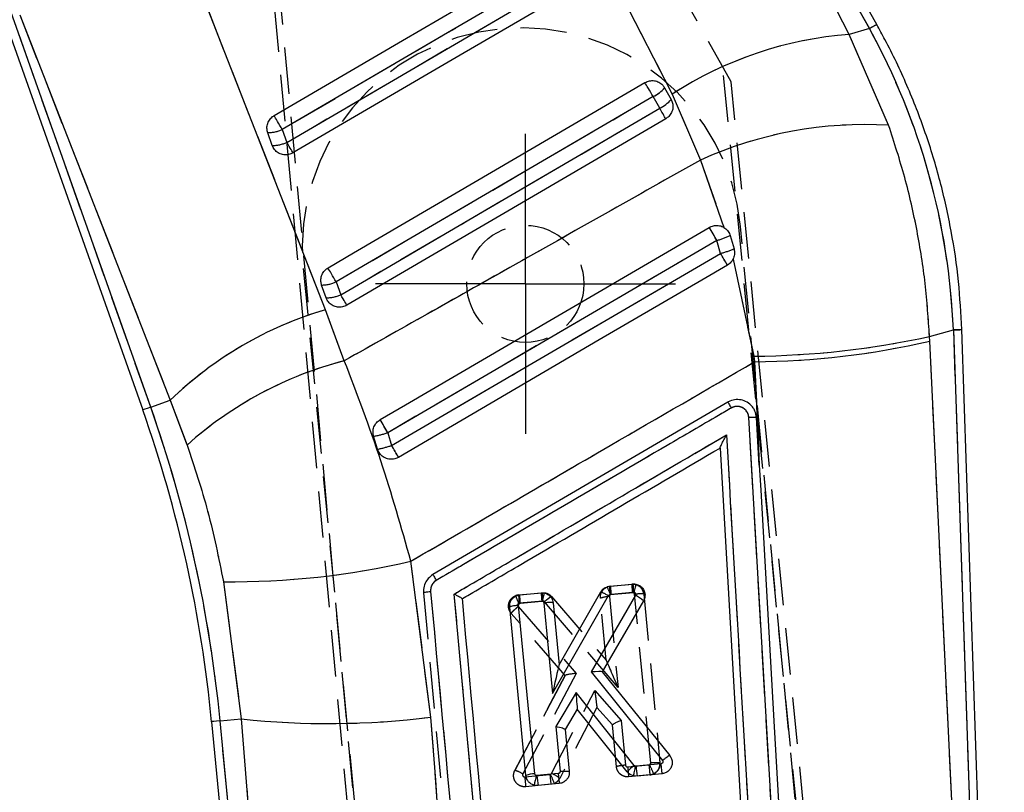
# Model space of a CAD drawing. Extents: x 29 to 375, y 22 to 285.
# Tile 23 of 27: x 169 to 195, y 251 to 272. Entities that reach past the tile are written whole.
import ezdxf

# ---------------------------------------------------------------- set-up
doc = ezdxf.new("R2010")
doc.units = 0
doc.linetypes.add('HIDDEN', pattern=[1.905, 1.27, -0.635])
doc.layers.get('0').update_dxf_attribs({"linetype": 'CONTINUOUS'})
doc.styles.add('SLDTEXTSTYLE0', font='TXT', dxfattribs={"width": 0.75})
doc.dimstyles.new('SLDDIMSTYLE2', dxfattribs={"dimtxt": 3.5, "dimasz": 3.302, "dimexe": 0, "dimexo": 0.0625, "dimgap": 0.875, "dimtad": 1, "dimdec": 0, "dimrnd": 1e-09, "dimzin": 12, "dimtxsty": 'SLDTEXTSTYLE0', "dimsah": 1, "dimcen": 0.09, "dimazin": 3, "dimtfac": 1, "dimtdec": 0, "dimtofl": 0, "dimtmove": 0, "dimatfit": 3, "dimtolj": 1, "dimtzin": 12})

# ---------------------------------------------------------------- blocks, each defined once
blk = doc.blocks.new('_D_3')
at = {"color": 179, "linetype": 'CONTINUOUS'}
for p, q in [((179.393, 285.235), (118.137, 285.235)), ((119.137, 135.916), (119.137, 285.235)), ((181.641, 135.916), (118.137, 135.916))]:
    blk.add_line(p, q, dxfattribs=at)
for points in [[(119.137, 285.235), (118.629, 281.933), (119.645, 281.933)], [(119.137, 135.916), (119.645, 139.218), (118.629, 139.218)]]:
    blk.add_solid(points, dxfattribs=at)
at = {"color": 179, "linetype": 'CONTINUOUS', "insert": (114.625, 214.361, 0.1), "char_height": 3.5, "attachment_point": 1, "rotation": 90, "style": 'SLDTEXTSTYLE0'}
blk.add_mtext('149', dxfattribs=at)
blk = doc.blocks.new('SW_CENTERMARKSYMBOL_4')
at = {"color": 0, "linetype": 'CONTINUOUS'}
for p, q in [((0, 2.5), (0, 4.1)), ((0, 0), (0, 2.5)), ((-2.5, 0), (-4.1, 0)), ((0, 0), (-2.5, 0)), ((0, 0), (0, -2.5)), ((0, 0), (2.5, 0)), ((2.5, 0), (4.1, 0)), ((0, -2.5), (0, -4.1))]:
    blk.add_line(p, q, dxfattribs=at)

msp = doc.modelspace()

# ---------------------------------------------------------------- linework, layer by layer
at = {"color": 7, "linetype": 'CONTINUOUS'}
for p, q in [((191.931691, 272.046698), (186.595594, 281.596241)), ((186.455206, 281.373297), (191.729773, 271.933866)), ((191.177579, 271.778403), (186.375622, 281.079685)), ((181.540493, 279.447449), (186.343176, 270.147202)), ((168.011813, 272.418296), (171.867811, 261.512538)), ((172.085883, 261.589644), (168.263784, 272.399528)), ((168.50575, 272.311328), (172.621401, 261.778986)), ((191.729773, 271.933866), (191.177579, 271.778403)), ((192.255609, 269.292099), (191.177579, 271.778403)), ((186.13343, 270.317828), (186.311851, 269.998518)), ((185.997332, 269.758632), (185.818912, 270.077942)), ((186.343176, 270.147202), (187.109439, 268.34174)), ((175.683163, 269.175922), (175.807285, 268.824866)), ((175.409969, 268.739884), (175.285845, 269.090941)), ((187.109439, 268.34174), (187.752284, 266.501872)), ((187.924068, 266.279986), (188.029081, 265.913469)), ((187.660562, 265.792859), (187.560754, 266.145987)), ((188.002864, 265.637038), (188.567303, 262.982128)), ((176.882383, 264.575494), (176.758259, 264.926551)), ((177.155557, 265.011524), (177.27968, 264.660468)), ((177.378212, 262.857331), (176.861681, 264.252385)), ((193.37249, 263.517623), (194.024671, 263.701236)), ((193.378286, 263.39597), (193.37249, 263.517623)), ((194.024671, 263.701236), (195.180451, 229.741389)), ((195.416452, 229.590227), (194.255259, 263.709088)), ((194.991454, 229.907592), (193.378286, 263.39597)), ((188.567303, 262.982128), (188.590925, 262.828892)), ((188.590925, 262.828892), (188.718574, 260.001806)), ((172.085883, 261.589644), (172.621401, 261.778986)), ((172.621401, 261.778986), (173.08134, 260.553283)), ((187.859787, 261.725468), (179.796539, 257.011829)), ((189.422341, 244.171677), (188.43288, 261.306552)), ((188.718574, 260.001806), (188.643498, 261.303117)), ((178.287799, 260.440079), (178.179201, 260.794071)), ((178.566064, 260.891636), (178.672131, 260.542167)), ((187.646903, 260.473726), (187.646948, 260.472944)), ((187.646948, 260.472944), (189.289412, 231.919923)), ((179.744541, 253.11757), (179.197439, 257.37877)), ((174.074683, 256.819328), (174.561616, 253.070512)), ((184.622275, 256.693674), (185.26439, 256.755067)), ((185.26439, 256.755067), (185.347275, 256.751639)), ((182.1725, 256.459457), (182.75451, 256.515098)), ((182.75451, 256.515098), (182.843856, 256.510442)), ((183.248108, 254.546107), (184.386788, 256.541473)), ((184.643398, 256.466699), (185.284271, 256.527973)), ((185.284271, 256.527973), (185.2973, 256.527593)), ((182.192982, 256.232416), (182.774461, 256.288012)), ((182.774461, 256.288012), (182.789559, 256.28726)), ((182.832235, 256.239911), (183.070398, 253.759371)), ((183.070398, 253.759371), (184.599125, 256.438246)), ((183.085304, 256.241759), (183.248108, 254.546107)), ((185.334896, 256.446285), (184.120794, 254.352515)), ((185.555352, 256.299136), (184.427475, 254.354057)), ((182.340444, 251.521634), (181.898379, 256.127244)), ((182.585116, 251.567265), (182.143081, 256.17255)), ((184.120794, 254.352515), (186.074367, 251.932585)), ((184.427475, 254.354057), (186.273648, 252.067165)), ((183.71038, 253.79336), (183.156896, 252.85835)), ((185.30359, 251.797313), (183.71038, 253.79336)), ((183.745164, 253.332527), (183.417724, 252.779377)), ((183.745164, 253.332527), (183.745138, 253.332561)), ((185.112386, 251.619609), (183.745164, 253.332527)), ((173.752232, 252.992971), (176.14708, 227.994831)), ((173.98248, 253.015028), (174.561616, 253.070512)), ((176.361152, 228.185737), (173.98248, 253.015028)), ((183.156896, 252.85835), (183.274422, 251.634119)), ((183.417724, 252.779377), (183.527483, 251.636063)), ((185.334148, 251.778157), (185.30359, 251.797313)), ((185.350218, 251.777066), (185.334148, 251.778157)), ((186.036602, 251.842694), (185.350218, 251.777066)), ((182.643232, 251.518229), (182.626368, 251.51954)), ((183.224536, 251.57381), (182.643232, 251.518229)), ((185.378654, 251.506498), (185.28189, 251.512868)), ((186.066158, 251.572234), (185.378654, 251.506498)), ((182.671776, 251.247672), (182.568151, 251.255707)), ((183.253793, 251.30332), (182.671776, 251.247672))]:
    msp.add_line(p, q, dxfattribs=at)
at = {"color": 7, "linetype": 'HIDDEN'}
for p, q in [((186.455206, 281.373297), (191.729773, 271.933866)), ((191.177579, 271.778403), (186.375622, 281.079685)), ((181.540493, 279.447449), (186.343176, 270.147202)), ((174.940652, 278.259268), (179.841534, 224.645117)), ((180.044784, 224.623849), (175.115981, 278.362555)), ((187.947601, 270.477695), (184.505023, 276.655873)), ((172.085883, 261.589644), (168.263784, 272.399528)), ((168.50575, 272.311328), (172.621401, 261.778986)), ((191.729773, 271.933866), (191.177579, 271.778403)), ((192.255609, 269.292099), (191.177579, 271.778403)), ((192.223601, 225.790368), (187.718904, 270.888118)), ((192.419115, 225.849831), (187.947603, 270.477695)), ((185.997332, 269.758632), (185.818912, 270.077942)), ((186.343176, 270.147202), (187.109439, 268.34174)), ((175.683163, 269.175922), (175.807285, 268.824866)), ((187.109439, 268.34174), (187.752284, 266.501872)), ((191.518759, 231.91793), (188.203132, 266.52742)), ((187.660562, 265.792859), (187.560754, 266.145987)), ((188.002864, 265.637038), (188.567303, 262.982128)), ((176.257823, 265.383048), (179.573449, 230.773555)), ((177.155557, 265.011524), (177.27968, 264.660468)), ((177.378212, 262.857331), (176.861681, 264.252385)), ((193.37249, 263.517623), (194.024671, 263.701236)), ((193.378286, 263.39597), (193.37249, 263.517623)), ((194.024671, 263.701236), (195.180451, 229.741389)), ((194.991454, 229.907592), (193.378286, 263.39597)), ((188.567303, 262.982128), (188.590925, 262.828892)), ((188.590925, 262.828892), (188.718574, 260.001806)), ((172.085883, 261.589644), (172.621401, 261.778986)), ((172.621401, 261.778986), (173.08134, 260.553283)), ((189.422341, 244.171677), (188.43288, 261.306552)), ((178.566064, 260.891636), (178.672131, 260.542167)), ((179.744541, 253.11757), (179.197439, 257.37877)), ((174.074683, 256.819328), (174.561616, 253.070512)), ((184.65005, 256.696691), (185.232034, 256.752563)), ((179.542817, 256.515337), (181.91891, 230.665924)), ((182.140263, 256.455769), (182.782354, 256.517408)), ((184.65005, 256.696691), (184.563215, 256.675152)), ((184.669584, 256.469568), (184.654288, 256.465761)), ((185.251737, 256.525447), (184.669584, 256.469568)), ((185.751563, 251.870921), (185.311243, 256.475916)), ((185.564243, 256.478486), (185.564248, 256.478442)), ((185.564248, 256.478442), (186.004642, 251.872668)), ((182.140263, 256.455769), (182.059537, 256.436666)), ((182.159831, 256.228646), (182.146198, 256.225502)), ((182.802058, 256.290292), (182.159831, 256.228646)), ((184.858944, 253.930716), (182.849174, 256.270898)), ((183.042455, 256.41269), (184.539442, 254.669593)), ((184.539263, 254.669802), (184.37717, 256.365521)), ((184.62185, 256.411058), (184.858944, 253.930716)), ((181.941155, 255.952892), (181.94108, 255.952974)), ((183.417809, 254.25733), (181.941156, 255.952892)), ((182.1258, 256.138479), (183.715039, 254.313642)), ((183.715039, 254.313642), (182.25605, 251.566076)), ((183.417809, 254.25733), (182.039404, 251.661522)), ((182.039405, 251.661522), (183.418439, 254.258515)), ((183.038886, 251.580352), (184.224149, 253.842579)), ((184.224149, 253.842579), (184.945087, 253.029661)), ((184.281657, 253.383925), (183.264517, 251.442583)), ((184.708162, 252.903005), (184.281648, 253.383936)), ((173.98248, 253.015028), (174.561616, 253.070512)), ((176.361152, 228.185737), (173.98248, 253.015028)), ((184.945087, 253.029661), (185.062117, 251.805519)), ((184.81747, 251.759646), (184.708104, 252.903608)), ((185.121283, 251.755522), (185.703563, 251.811409)), ((185.703563, 251.811409), (185.720765, 251.816222)), ((182.309017, 251.485588), (182.996725, 251.551596)), ((182.996725, 251.551596), (183.012738, 251.555839)), ((183.012738, 251.555839), (183.038886, 251.580352)), ((185.731352, 251.540782), (185.149355, 251.484921)), ((185.731352, 251.540782), (185.831566, 251.568349)), ((183.024568, 251.280972), (182.337088, 251.214986))]:
    msp.add_line(p, q, dxfattribs=at)
at = {"color": 7, "linetype": 'CONTINUOUS', "flags": 128}
for points in [[(176.861681, 264.252385), (173.228247, 273.547766), (172.744628, 274.784652)], [(175.460173, 269.557228), (176.161111, 269.967144), (178.964864, 271.606801), (183.479451, 274.246959)], [(183.702422, 273.86569), (183.001486, 273.455774), (180.197739, 271.81611), (175.683163, 269.175922)], [(175.807285, 268.824866), (176.508222, 269.234782), (179.311969, 270.874446), (183.880842, 273.546381)], [(184.047532, 273.261344), (183.346593, 272.851428), (180.542835, 271.211778), (175.973945, 268.539881)], [(176.932583, 265.39283), (177.633522, 265.802746), (180.437277, 267.442396), (185.595951, 270.459225)], [(185.818912, 270.077942), (185.785471, 270.135117), (185.751916, 270.192502), (185.719148, 270.248538), (185.68805, 270.301712), (185.659457, 270.35061), (185.63414, 270.393906), (185.61278, 270.430436), (185.595951, 270.459225)], [(185.818912, 270.077942), (185.117974, 269.668026), (182.314224, 268.028361), (177.155557, 265.011524)], [(177.27968, 264.660468), (177.980618, 265.070384), (180.784369, 266.710041), (185.997332, 269.758632)], [(186.16404, 269.47361), (186.15888, 269.482424), (186.148357, 269.50041), (186.132756, 269.527083), (186.112498, 269.561713), (186.088125, 269.603384), (186.060295, 269.650971), (186.029757, 269.703185), (185.997332, 269.758632)], [(175.683163, 269.175922), (175.649723, 269.233105), (175.616168, 269.290482), (175.583398, 269.346518), (175.552296, 269.3997), (175.5237, 269.448599), (175.498377, 269.491901), (175.47701, 269.528439), (175.460173, 269.557228)], [(186.16404, 269.47361), (185.463101, 269.063694), (182.659342, 267.424052), (177.446366, 264.375483)], [(175.973945, 268.539881), (175.968792, 268.548688), (175.958278, 268.566666), (175.942685, 268.593331), (175.922433, 268.627962), (175.898068, 268.669633), (175.870243, 268.717212), (175.839708, 268.769426), (175.807285, 268.824866)], [(178.357426, 261.247573), (179.047595, 261.650933), (181.851803, 263.2898), (187.351106, 266.503786)], [(187.560754, 266.145987), (186.859622, 265.736406), (184.055091, 264.098091), (178.566064, 260.891636)], [(178.672131, 260.542167), (179.373268, 260.951733), (182.177814, 262.590019), (187.660562, 265.792859)], [(177.155557, 265.011524), (177.122117, 265.068708), (177.088562, 265.126085), (177.055793, 265.18212), (177.024694, 265.235303), (176.996099, 265.284201), (176.97078, 265.327504), (176.949416, 265.364041), (176.932583, 265.39283)], [(187.848123, 265.470823), (187.151915, 265.063887), (184.347786, 263.424893), (178.860924, 260.217873)], [(177.446366, 264.375483), (177.441209, 264.384297), (177.430691, 264.402276), (177.415094, 264.428934), (177.394838, 264.463564), (177.370469, 264.505235), (177.342642, 264.552815), (177.312105, 264.605028), (177.27968, 264.660468)], [(188.718574, 260.001806), (188.757943, 259.319266), (189.130507, 252.85506), (189.630337, 244.16813)], [(184.426638, 254.355097), (184.427103, 254.354519), (184.427381, 254.354173), (184.427475, 254.354057)], [(183.417673, 252.779914), (183.417711, 252.779511), (183.417724, 252.779377)]]:
    msp.add_lwpolyline(points, dxfattribs=at)
at = {"color": 7, "linetype": 'HIDDEN', "flags": 128}
for points in [[(176.861681, 264.252385), (173.228247, 273.547766), (172.744628, 274.784652)], [(183.702422, 273.86569), (183.001486, 273.455774), (180.197739, 271.81611), (175.683163, 269.175922)], [(175.807285, 268.824866), (176.508222, 269.234782), (179.311969, 270.874446), (183.880842, 273.546381)], [(191.729773, 271.933866), (191.817986, 271.983159), (191.881115, 272.018438), (191.91904, 272.039627), (191.931691, 272.046698), (191.931691, 272.046698)], [(185.818912, 270.077942), (185.785471, 270.135117), (185.751916, 270.192502), (185.719148, 270.248538), (185.68805, 270.301712), (185.659457, 270.35061), (185.63414, 270.393906), (185.61278, 270.430436), (185.595951, 270.459225)], [(185.818912, 270.077942), (185.117974, 269.668026), (182.314224, 268.028361), (177.155557, 265.011524)], [(177.27968, 264.660468), (177.980618, 265.070384), (180.784369, 266.710041), (185.997332, 269.758632)], [(186.16404, 269.47361), (186.15888, 269.482424), (186.148357, 269.50041), (186.132756, 269.527083), (186.112498, 269.561713), (186.088125, 269.603384), (186.060295, 269.650971), (186.029757, 269.703185), (185.997332, 269.758632)], [(175.683163, 269.175922), (175.649723, 269.233105), (175.616168, 269.290482), (175.583398, 269.346518), (175.552296, 269.3997), (175.5237, 269.448599), (175.498377, 269.491901), (175.47701, 269.528439), (175.460173, 269.557228)], [(175.973945, 268.539881), (175.968792, 268.548688), (175.958278, 268.566666), (175.942685, 268.593331), (175.922433, 268.627962), (175.898068, 268.669633), (175.870243, 268.717212), (175.839708, 268.769426), (175.807285, 268.824866)], [(187.560754, 266.145987), (186.859622, 265.736406), (184.055091, 264.098091), (178.566064, 260.891636)], [(178.672131, 260.542167), (179.373268, 260.951733), (182.177814, 262.590019), (187.660562, 265.792859)], [(177.155557, 265.011524), (177.122117, 265.068708), (177.088562, 265.126085), (177.055793, 265.18212), (177.024694, 265.235303), (176.996099, 265.284201), (176.97078, 265.327504), (176.949416, 265.364041), (176.932583, 265.39283)], [(177.446366, 264.375483), (177.441209, 264.384297), (177.430691, 264.402276), (177.415094, 264.428934), (177.394838, 264.463564), (177.370469, 264.505235), (177.342642, 264.552815), (177.312105, 264.605028), (177.27968, 264.660468)], [(194.024671, 263.701236), (194.12541, 263.70467), (194.197502, 263.707121), (194.240814, 263.708597), (194.255259, 263.709088), (194.255259, 263.709088)]]:
    msp.add_lwpolyline(points, dxfattribs=at)
at = {"color": 8, "linetype": 'CONTINUOUS', "flags": 128}
for points in [[(191.931691, 272.046698), (191.91904, 272.039627), (191.881115, 272.018438), (191.817986, 271.983159), (191.729773, 271.933866)], [(194.255259, 263.709088), (194.240814, 263.708597), (194.197502, 263.707121), (194.12541, 263.70467), (194.024671, 263.701236)], [(172.085883, 261.589644), (171.990613, 261.55596), (171.922433, 261.53185), (171.881473, 261.517366), (171.867811, 261.512538)], [(173.98248, 253.015028), (173.88189, 253.005394), (173.809904, 252.998495), (173.766657, 252.994353), (173.752232, 252.992971)]]:
    msp.add_lwpolyline(points, dxfattribs=at)
at = {"color": 7, "linetype": 'HIDDEN'}
msp.add_circle((182.325842, 264.959792), 1.6, dxfattribs=at)
for centre, radius, start, end in [((182.230478, 265.955234), 6, 5.4722963, 185.4722963), ((191.976639, 261.430739), 10.37847, 94.4156955, 122.874647), ((185.416476, 270.93171), 0.943862, 295.2375067, 319.4286812), ((185.594801, 270.612528), 0.944017, 295.2394249, 319.4265993), ((175.269845, 270.137035), 1.046217, 270.8762634, 293.2696486), ((191.604384, 258.410093), 10.901475, 86.5752654, 114.3509405), ((175.393968, 269.785978), 1.046216, 270.8763507, 293.2696574), ((76.336454, 201.215764), 128.789669, 30.27541309, 30.45990251), ((187.030883, 268.142172), 2.065313, 284.8658637, 295.6243881), ((187.01202, 268.397754), 2.684415, 283.9807176, 292.2640872), ((120.770008, 226.618732), 77.517472, 30.07970869, 30.35516554), ((176.742263, 265.972615), 1.046187, 270.8760306, 293.268939), ((176.866416, 265.621423), 1.04605, 270.8746017, 293.2704228), ((179.80267, 254.339124), 10.340317, 106.52416, 133.9867566), ((188.330281, 286.936058), 23.955102, 270.5669185, 282.150823), ((188.411884, 284.831727), 22.003564, 270.4662156, 283.0445731), ((179.971441, 252.862464), 10.325802, 104.5450236, 131.8567334), ((138.116869, 249.579066), 36.029819, 5.4722963, 19.4722963), ((83.178055, 205.217488), 110.446743, 30.27039273, 30.48442349), ((177.760343, 263.27068), 2.511779, 279.5993428, 288.7099081), ((177.63364, 263.677299), 3.302653, 281.4241624, 288.3270983), ((118.6042, 225.355448), 69.615095, 30.05216728, 30.36100891), ((174.327516, 278.23818), 21.420344, 269.3236991, 283.1411263), ((191.798912, 257.207849), 6.582642, 183.9660035, 185.9503617), ((189.341493, 256.972049), 6.574877, 183.9650644, 185.9517672), ((181.747738, 255.32608), 3.122004, 21.4105326, 25.6020105), ((191.16861, 257.142913), 6.533815, 183.9160149, 185.915141), ((182.16908, 256.153841), 0.3033, 95.4521253, 111.1723098), ((178.92055, 255.025067), 3.441779, 20.4128992, 24.2133974), ((188.663994, 256.903422), 6.539072, 183.9254346, 185.9229791), ((184.629263, 255.691113), 0.719983, 90.5899472, 110.4957145), ((176.952115, 275.227991), 22.286057, 263.8423592, 277.1980353), ((181.807387, 250.841285), 0.852421, 58.241509, 74.2055473), ((193.434511, 252.481172), 8.344838, 184.9886206, 186.8566268), ((193.912416, 252.517577), 8.239171, 184.9167758, 186.8087196), ((182.885407, 250.400094), 3.169333, 21.6300501, 26.5399743), ((190.617758, 252.210772), 8.340329, 184.9881155, 186.8571319), ((191.227536, 252.261698), 8.261386, 184.9309051, 186.8177743), ((179.861327, 250.078258), 3.480608, 20.6477596, 25.1201602), ((182.644145, 250.680213), 0.982888, 50.8632966, 66.3209358), ((182.994827, 251.583866), 0.304457, 293.9384373, 332.351162), ((185.702991, 251.839826), 0.300386, 275.4176606, 295.3428072)]:
    msp.add_arc(centre, radius, start, end, dxfattribs=at)
at = {"color": 7, "linetype": 'CONTINUOUS'}
for centre, radius, start, end in [((191.976639, 261.430739), 10.37847, 94.4156955, 122.874647), ((185.416476, 270.93171), 0.943862, 295.2375067, 319.4286812), ((185.594801, 270.612528), 0.944017, 295.2394249, 319.4265993), ((175.269845, 270.137035), 1.046217, 270.8762634, 293.2696486), ((191.604384, 258.410093), 10.901475, 86.5752654, 114.3509405), ((175.393968, 269.785978), 1.046216, 270.8763507, 293.2696574), ((76.336454, 201.215764), 128.789669, 30.27541309, 30.45990251), ((187.030883, 268.142172), 2.065313, 284.8658637, 295.6243881), ((187.01202, 268.397754), 2.684415, 283.9807176, 292.2640872), ((120.770008, 226.618732), 77.517472, 30.07970869, 30.35516554), ((176.742263, 265.972615), 1.046187, 270.8760306, 293.268939), ((176.866416, 265.621423), 1.04605, 270.8746017, 293.2704228), ((179.80267, 254.339124), 10.340317, 106.52416, 133.9867566), ((188.330281, 286.936058), 23.955102, 270.5669185, 282.150823), ((188.411884, 284.831727), 22.003564, 270.4662156, 283.0445731), ((179.971441, 252.862464), 10.325802, 104.5450236, 131.8567334), ((138.116869, 249.579066), 36.029819, 5.4722963, 19.4722963), ((138.116869, 249.579066), 35.798517, 5.4722963, 19.4722963), ((83.178055, 205.217488), 110.446743, 30.27039273, 30.48442349), ((177.760343, 263.27068), 2.511779, 279.5993428, 288.7099081), ((177.63364, 263.677299), 3.302653, 281.4241624, 288.3270983), ((118.6042, 225.355448), 69.615095, 30.05216728, 30.36100891), ((174.327516, 278.23818), 21.420344, 269.3236991, 283.1411263), ((191.87244, 257.219152), 6.624327, 184.0173041, 185.9891152), ((189.385452, 256.983244), 6.647447, 184.0383915, 186.0033325), ((184.883108, 255.530708), 1.020977, 48.8196035, 63.7361615), ((183.2837, 254.525311), 0.041222, 149.7016129, 151.018243), ((176.952115, 275.227991), 22.286057, 263.8423592, 277.1980353), ((185.784791, 251.087837), 0.857268, 124.1470238, 141.6612873), ((193.784239, 252.526684), 8.467269, 185.0791207, 186.9201449), ((182.592822, 250.847171), 0.720135, 90.6131391, 110.5153837), ((184.377482, 250.994802), 1.828045, 163.3186519, 171.7945094), ((191.119645, 252.275718), 8.510192, 185.1066366, 186.9383757)]:
    msp.add_arc(centre, radius, start, end, dxfattribs=at)
for centre, major_axis, ratio, start_param, end_param in [((175.795315, 263.056872), (-4.992495, 17.732859), 0.989570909, 4.47568763, 4.943875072), ((183.074583, 253.737626), (0.173431, 0.808039), 0.0104766, 0.033018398, 1.546130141), ((184.12498, 254.330769), (0.302119, 0.023261), 0.072615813, 0.049885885, 1.579059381), ((183.714565, 253.771615), (-0.030598, 0.43907), 0.006059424, 1.520827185, 3.132812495), ((183.161082, 252.836603), (0.256562, -0.057207), 0.077321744, 0.02519799, 1.604347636)]:
    msp.add_ellipse(centre, major_axis=major_axis, ratio=ratio, start_param=start_param, end_param=end_param, dxfattribs=at)
at = {"color": 7, "linetype": 'HIDDEN'}
for centre, major_axis, ratio, start_param, end_param in [((175.795315, 263.056872), (-4.992495, 17.732859), 0.989570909, 4.47568763, 4.943875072), ((184.86313, 253.908971), (-0.323815, 0.760709), 0.005645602, 4.738575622, 6.265387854), ((183.719224, 254.291897), (0.301037, 0.034521), 0.072872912, 1.576343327, 3.09153044), ((184.228335, 253.820835), (-0.053322, 0.436904), 0.003458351, 1.520581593, 3.136581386), ((184.949272, 253.007914), (0.241024, 0.104873), 0.082226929, 1.552388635, 3.114796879)]:
    msp.add_ellipse(centre, major_axis=major_axis, ratio=ratio, start_param=start_param, end_param=end_param, dxfattribs=at)
at = {"color": 7, "linetype": 'CONTINUOUS'}
for points, knots in [([(194.255259, 263.709088), (194.231204, 264.147623), (194.181744, 265.049291), (193.980414, 266.402488), (193.679179, 267.760975), (193.274468, 269.092364), (192.770045, 270.38846), (192.304468, 271.36702), (192.006727, 271.909886), (191.931691, 272.046698)], [0, 0, 0, 0, 0.15076741, 0.309991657, 0.469166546, 0.62829099, 0.787371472, 0.946413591, 1, 1, 1, 1]), ([(185.595951, 270.459225), (185.596503, 270.459546), (185.635044, 270.481958), (185.719718, 270.513743), (185.853534, 270.517163), (185.979765, 270.476266), (186.076307, 270.40492), (186.116765, 270.343236), (186.13343, 270.317828)], [0, 0, 0, 0, 0.003080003, 0.215174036, 0.427266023, 0.639358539, 0.851448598, 1, 1, 1, 1]), ([(186.311851, 269.998518), (186.326752, 269.965707), (186.359627, 269.893318), (186.364692, 269.767259), (186.3276, 269.640172), (186.256535, 269.537485), (186.192115, 269.492998), (186.16404, 269.47361)], [0, 0, 0, 0, 0.180172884, 0.397496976, 0.614810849, 0.832131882, 1, 1, 1, 1]), ([(175.285845, 269.090941), (175.27745, 269.121798), (175.257651, 269.194577), (175.269303, 269.316155), (175.323233, 269.437588), (175.395514, 269.516086), (175.446395, 269.548461), (175.460173, 269.557228)], [0, 0, 0, 0, 0.1792006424, 0.4226586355, 0.6661206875, 0.9095934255, 1, 1, 1, 1]), ([(193.37249, 263.517623), (193.340292, 264.001329), (193.275898, 264.968722), (193.042994, 266.42309), (192.716458, 267.873541), (192.409224, 268.81925), (192.255609, 269.292099)], [0, 0, 0, 0, 0.246130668, 0.49225178, 0.746129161, 1, 1, 1, 1]), ([(175.973945, 268.539881), (175.935045, 268.521764), (175.855958, 268.48493), (175.722423, 268.481582), (175.59531, 268.519672), (175.488856, 268.598328), (175.432874, 268.680046), (175.413696, 268.730148), (175.409969, 268.739884)], [0, 0, 0, 0, 0.185819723, 0.37778909, 0.569756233, 0.761725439, 0.953693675, 1, 1, 1, 1]), ([(187.109439, 268.34174), (185.373157, 267.362369), (182.130071, 265.533066), (178.885641, 263.706152), (177.378212, 262.857331)], [0, 0, 0, 0, 0.535379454, 1, 1, 1, 1]), ([(187.351106, 266.503786), (187.389173, 266.521555), (187.467526, 266.558129), (187.600545, 266.561616), (187.696486, 266.533639), (187.743466, 266.506892), (187.752284, 266.501872)], [0, 0, 0, 0, 0.29762889, 0.612615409, 0.927287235, 1, 1, 1, 1]), ([(187.752284, 266.501872), (187.787498, 266.475609), (187.857916, 266.423092), (187.905756, 266.336941), (187.921575, 266.287742), (187.924068, 266.279986)], [0, 0, 0, 0, 0.4572796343, 0.914438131, 1, 1, 1, 1]), ([(188.029081, 265.913469), (188.036294, 265.872851), (188.051232, 265.788739), (188.029159, 265.693833), (188.006793, 265.645524), (188.002864, 265.637038)], [0, 0, 0, 0, 0.434971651, 0.900744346, 1, 1, 1, 1]), ([(188.002864, 265.637038), (187.9854, 265.606865), (187.946633, 265.539887), (187.883058, 265.495315), (187.848123, 265.470823)], [0, 0, 0, 0, 0.450493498, 1, 1, 1, 1]), ([(176.758259, 264.926551), (176.749854, 264.957455), (176.730049, 265.030283), (176.741751, 265.151907), (176.795726, 265.27332), (176.868005, 265.351748), (176.918846, 265.384092), (176.932583, 265.39283)], [0, 0, 0, 0, 0.179467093, 0.422934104, 0.666394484, 0.909864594, 1, 1, 1, 1]), ([(177.446366, 264.375483), (177.407464, 264.357369), (177.328373, 264.320542), (177.194837, 264.317191), (177.067725, 264.355282), (176.961264, 264.433937), (176.905293, 264.515661), (176.88611, 264.56576), (176.882383, 264.575494)], [0, 0, 0, 0, 0.185823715, 0.377792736, 0.569759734, 0.761728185, 0.953703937, 1, 1, 1, 1]), ([(179.197439, 257.37877), (178.936582, 258.299017), (178.408945, 260.160413), (177.724352, 261.951653), (177.378212, 262.857331)], [0, 0, 0, 0, 0.494385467, 1, 1, 1, 1]), ([(179.197439, 257.37877), (181.01223, 258.432641), (184.142697, 260.250542), (187.274632, 262.065922), (188.590925, 262.828892)], [0, 0, 0, 0, 0.579718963, 1, 1, 1, 1]), ([(188.575808, 261.533504), (188.558238, 261.560647), (188.508762, 261.637077), (188.390099, 261.733979), (188.222916, 261.797068), (188.044115, 261.800506), (187.923344, 261.761337), (187.866229, 261.729106), (187.859954, 261.725565)], [0, 0, 0, 0, 0.1181515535, 0.3327010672, 0.5469811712, 0.7606719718, 0.973708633, 1, 1, 1, 1]), ([(187.860291, 261.725766), (187.861744, 261.723475), (187.86465, 261.718891), (187.885951, 261.682679), (187.91652, 261.630332), (187.941384, 261.587501), (187.953817, 261.566085)], [0, 0, 0, 0, 0.2499993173, 0.4999972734, 0.7499922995, 1, 1, 1, 1]), ([(188.43288, 261.306552), (188.432734, 261.309026), (188.430482, 261.34722), (188.412299, 261.420654), (188.352504, 261.511819), (188.265831, 261.578186), (188.162448, 261.611597), (188.052322, 261.611108), (187.986721, 261.581137), (187.953986, 261.566182)], [0, 0, 0, 0, 0.01145159, 0.176799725, 0.341940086, 0.506673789, 0.670987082, 0.83582692, 1, 1, 1, 1]), ([(187.953986, 261.566182), (187.837145, 261.497898), (187.252939, 261.156475), (184.799269, 259.722496), (182.228713, 258.220213), (180.125504, 256.991101), (179.891774, 256.85451)], [0, 0, 0, 0, 0.043477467, 0.217387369, 0.913028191, 1, 1, 1, 1]), ([(188.643498, 261.303117), (188.640887, 261.304574), (188.635319, 261.307679), (188.601913, 261.310442), (188.556384, 261.311066), (188.499192, 261.310051), (188.458524, 261.307905), (188.43288, 261.306552)], [0, 0, 0, 0, 0.1889570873, 0.4028058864, 0.6180368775, 0.7591374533, 1, 1, 1, 1]), ([(188.643498, 261.303117), (188.634523, 261.36494), (188.622801, 261.445679), (188.584728, 261.516834), (188.575808, 261.533504)], [0, 0, 0, 0, 0.765715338, 1, 1, 1, 1]), ([(178.179201, 260.794071), (178.170641, 260.835727), (178.153209, 260.920555), (178.181521, 261.050941), (178.248976, 261.166162), (178.318357, 261.224567), (178.356853, 261.247236), (178.357426, 261.247573)], [0, 0, 0, 0, 0.242010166, 0.492824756, 0.744210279, 0.996194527, 1, 1, 1, 1]), ([(180.382219, 256.482271), (180.499061, 256.550556), (181.083266, 256.891978), (183.563349, 258.341321), (185.926559, 259.722442), (187.822405, 260.830423)], [0, 0, 0, 0, 0.0471126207, 0.2355617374, 1, 1, 1, 1]), ([(187.646903, 260.473726), (187.647505, 260.476854), (187.64887, 260.483946), (187.663093, 260.517597), (187.695646, 260.586572), (187.750769, 260.695502), (187.797441, 260.783931), (187.821927, 260.829531), (187.822405, 260.830423)], [0, 0, 0, 0, 0.084473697, 0.19149307, 0.360723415, 0.667066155, 0.993490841, 1, 1, 1, 1]), ([(187.822405, 260.830423), (188.104033, 255.956311), (188.664045, 246.264223), (189.222522, 236.571576), (189.500144, 231.753321)], [0, 0, 0, 0, 0.502895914, 1, 1, 1, 1]), ([(173.08134, 260.553283), (173.280426, 259.954079), (173.684867, 258.736805), (173.943408, 257.465057), (174.074683, 256.819328)], [0, 0, 0, 0, 0.492250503, 1, 1, 1, 1]), ([(178.860924, 260.217873), (178.826703, 260.201563), (178.752418, 260.16616), (178.623431, 260.15874), (178.493789, 260.193429), (178.3836, 260.269808), (178.317033, 260.35915), (178.294968, 260.420232), (178.287799, 260.440079)], [0, 0, 0, 0, 0.160466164, 0.34832413, 0.536015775, 0.723281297, 0.9100874, 1, 1, 1, 1]), ([(180.604598, 256.35623), (180.669327, 256.394066), (181.201395, 256.705082), (183.54883, 258.077341), (185.831557, 259.411736), (187.646948, 260.472944)], [0, 0, 0, 0, 0.027573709, 0.226655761, 1, 1, 1, 1]), ([(179.796546, 257.011821), (179.753066, 256.980362), (179.666109, 256.917447), (179.577076, 256.77459), (179.538497, 256.634874), (179.541687, 256.546036), (179.542776, 256.515717)], [0, 0, 0, 0, 0.272319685, 0.544619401, 0.844587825, 1, 1, 1, 1]), ([(179.796546, 257.011821), (179.79805, 257.009585), (179.801058, 257.005113), (179.822747, 256.9695), (179.853834, 256.917939), (179.879128, 256.875649), (179.891776, 256.854502)], [0, 0, 0, 0, 0.2500003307, 0.4999957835, 0.7499867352, 1, 1, 1, 1]), ([(179.891776, 256.854502), (179.87621, 256.844083), (179.830655, 256.813592), (179.774999, 256.743952), (179.736306, 256.648684), (179.736242, 256.583446), (179.73621, 256.550965)], [0, 0, 0, 0, 0.156200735, 0.457128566, 0.729720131, 1, 1, 1, 1]), ([(185.347248, 256.751639), (185.345843, 256.749087), (185.343032, 256.743981), (185.332745, 256.702029), (185.319316, 256.640036), (185.307589, 256.581397), (185.300245, 256.543174), (185.298109, 256.531871), (185.2973, 256.527593)], [0, 0, 0, 0, 0.226603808, 0.453209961, 0.679806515, 0.906419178, 0.964581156, 1, 1, 1, 1]), ([(185.347275, 256.751639), (185.380636, 256.741767), (185.447355, 256.722023), (185.527702, 256.652608), (185.581635, 256.562695), (185.601782, 256.459825), (185.589798, 256.368308), (185.564909, 256.318327), (185.555352, 256.299136)], [0, 0, 0, 0, 0.178117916, 0.356218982, 0.534517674, 0.712474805, 0.889598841, 1, 1, 1, 1]), ([(179.542712, 256.516484), (179.545421, 256.518993), (179.55084, 256.52401), (179.595111, 256.533541), (179.658989, 256.543056), (179.710491, 256.548076), (179.736242, 256.550586)], [0, 0, 0, 0, 0.250001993, 0.500000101, 0.749999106, 1, 1, 1, 1]), ([(179.736213, 256.550965), (180.286837, 250.5703), (181.080149, 241.95365), (181.874431, 233.33882), (182.117416, 230.703393)], [0, 0, 0, 0, 0.694082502, 1, 1, 1, 1]), ([(180.382219, 256.482271), (180.383112, 256.481817), (180.388168, 256.479245), (180.417882, 256.463972), (180.468285, 256.437538), (180.527388, 256.405184), (180.570321, 256.380376), (180.597624, 256.363177), (180.602383, 256.358437), (180.604598, 256.35623)], [0, 0, 0, 0, 0.008683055, 0.049167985, 0.289065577, 0.49652331, 0.67774864, 0.849966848, 1, 1, 1, 1]), ([(182.722262, 231.08082), (182.331449, 235.3205), (181.551011, 243.786986), (180.771421, 252.254801), (180.382219, 256.482271)], [0, 0, 0, 0, 0.5007601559, 1, 1, 1, 1]), ([(181.898379, 256.127244), (181.898525, 256.161682), (181.898818, 256.230565), (181.942688, 256.326504), (182.013368, 256.402369), (182.09498, 256.446579), (182.150604, 256.455819), (182.172505, 256.459457)], [0, 0, 0, 0, 0.21555543, 0.431136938, 0.646046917, 0.860638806, 1, 1, 1, 1]), ([(182.192982, 256.232416), (182.190056, 256.262777), (182.184205, 256.323498), (182.17737, 256.397864), (182.17289, 256.44942), (182.172626, 256.456112), (182.172494, 256.459457)], [0, 0, 0, 0, 0.250004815, 0.50000827, 0.749999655, 1, 1, 1, 1]), ([(182.843864, 256.510434), (182.842375, 256.50792), (182.839396, 256.502892), (182.828262, 256.461162), (182.813477, 256.39862), (182.799731, 256.335954), (182.791694, 256.297479), (182.789559, 256.28726)], [0, 0, 0, 0, 0.226542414, 0.453090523, 0.679640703, 0.914912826, 1, 1, 1, 1]), ([(182.843856, 256.510442), (182.876814, 256.500225), (182.942728, 256.479793), (183.020991, 256.409902), (183.070662, 256.327267), (183.08088, 256.267593), (183.085304, 256.241759)], [0, 0, 0, 0, 0.265588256, 0.531163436, 0.797033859, 1, 1, 1, 1]), ([(184.386788, 256.541473), (184.401189, 256.562475), (184.435094, 256.611924), (184.515867, 256.671081), (184.586053, 256.685983), (184.622275, 256.693674)], [0, 0, 0, 0, 0.263235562, 0.61977628, 1, 1, 1, 1]), ([(184.38679, 256.541481), (184.390827, 256.541505), (184.398902, 256.541554), (184.448193, 256.519329), (184.517209, 256.484104), (184.57182, 256.453531), (184.599125, 256.438246)], [0, 0, 0, 0, 0.249999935, 0.500000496, 0.750006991, 1, 1, 1, 1]), ([(184.599125, 256.438246), (184.602045, 256.44242), (184.607755, 256.450584), (184.617923, 256.458023), (184.629595, 256.463998), (184.637729, 256.46559), (184.643398, 256.466699)], [0, 0, 0, 0, 0.279611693, 0.546858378, 0.684160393, 1, 1, 1, 1]), ([(184.622276, 256.693674), (184.622326, 256.690903), (184.622426, 256.685361), (184.626132, 256.642389), (184.632045, 256.579282), (184.637591, 256.523124), (184.641485, 256.485052), (184.642627, 256.474095), (184.643398, 256.466699)], [0, 0, 0, 0, 0.2274796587, 0.4549719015, 0.6824436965, 0.9099312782, 0.9392122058, 1, 1, 1, 1]), ([(185.2973, 256.527593), (185.301228, 256.526483), (185.311252, 256.523648), (185.325211, 256.514028), (185.33667, 256.499074), (185.342401, 256.481448), (185.342394, 256.462863), (185.337389, 256.451798), (185.334896, 256.446285)], [0, 0, 0, 0, 0.117252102, 0.2992395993, 0.4774255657, 0.6526136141, 0.8269000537, 1, 1, 1, 1]), ([(182.909277, 231.28516), (182.907841, 231.30078), (182.857053, 231.853314), (182.608829, 234.553527), (181.842092, 242.894475), (181.124616, 250.699358), (180.604598, 256.35623)], [0, 0, 0, 0, 0.001869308, 0.066123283, 0.323139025, 1, 1, 1, 1]), ([(182.143081, 256.17255), (182.142959, 256.175721), (182.14262, 256.184559), (182.146408, 256.19939), (182.156187, 256.214879), (182.171046, 256.22658), (182.184237, 256.231301), (182.191705, 256.232253), (182.192982, 256.232416)], [0, 0, 0, 0, 0.110585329, 0.308225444, 0.523149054, 0.738091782, 0.955197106, 1, 1, 1, 1]), ([(182.789559, 256.28726), (182.793678, 256.286093), (182.803616, 256.283277), (182.817118, 256.273571), (182.828536, 256.258526), (182.830977, 256.246238), (182.832235, 256.239911)], [0, 0, 0, 0, 0.187683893, 0.452888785, 0.718275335, 1, 1, 1, 1]), ([(183.085303, 256.241766), (183.081242, 256.244319), (183.07312, 256.249424), (183.01428, 256.251191), (182.930771, 256.248357), (182.86508, 256.242726), (182.832235, 256.239911)], [0, 0, 0, 0, 0.249999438, 0.500000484, 0.75000114, 1, 1, 1, 1]), ([(182.143081, 256.17255), (182.110712, 256.169124), (182.045974, 256.162272), (181.964958, 256.149472), (181.908674, 256.136876), (181.901806, 256.130509), (181.898371, 256.127325)], [0, 0, 0, 0, 0.250000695, 0.499997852, 0.750000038, 1, 1, 1, 1]), ([(174.561616, 253.070512), (175.052233, 246.946035), (175.711266, 238.719191), (176.36493, 230.494557), (176.531974, 228.392755)], [0, 0, 0, 0, 0.744450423, 1, 1, 1, 1]), ([(181.508072, 229.421695), (181.380952, 231.189257), (180.812894, 239.087917), (180.211418, 246.986518), (179.744541, 253.11757)], [0, 0, 0, 0, 0.22377997, 1, 1, 1, 1]), ([(186.074367, 251.932585), (186.076984, 251.928752), (186.083092, 251.919805), (186.087325, 251.902967), (186.085962, 251.884266), (186.079888, 251.870538), (186.070887, 251.858645), (186.05896, 251.848885), (186.045492, 251.843917), (186.037893, 251.842872), (186.036602, 251.842694)], [0, 0, 0, 0, 0.1170915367, 0.2733325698, 0.4292723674, 0.5852137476, 0.6452416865, 0.8062057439, 0.9670704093, 1, 1, 1, 1]), ([(186.273647, 252.067165), (186.292578, 252.038052), (186.330442, 251.979822), (186.346338, 251.874931), (186.328715, 251.771914), (186.277326, 251.680488), (186.198928, 251.611753), (186.123248, 251.580247), (186.077784, 251.573866), (186.066159, 251.572234)], [0, 0, 0, 0, 0.158541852, 0.317101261, 0.475144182, 0.632447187, 0.789281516, 0.946117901, 1, 1, 1, 1]), ([(186.273496, 252.067355), (186.269958, 252.067339), (186.262884, 252.067306), (186.22559, 252.044863), (186.173382, 252.008621), (186.128301, 251.974734), (186.095051, 251.948937), (186.083325, 251.939667), (186.074367, 251.932585)], [0, 0, 0, 0, 0.220514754, 0.441029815, 0.661544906, 0.882056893, 0.909901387, 1, 1, 1, 1]), ([(183.274422, 251.634119), (183.274546, 251.630422), (183.274877, 251.620539), (183.270169, 251.604783), (183.261322, 251.592244), (183.24979, 251.582298), (183.238188, 251.576148), (183.228236, 251.574444), (183.224536, 251.57381)], [0, 0, 0, 0, 0.128250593, 0.342844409, 0.557347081, 0.651062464, 0.870263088, 1, 1, 1, 1]), ([(183.527483, 251.636063), (183.527368, 251.601591), (183.52714, 251.532641), (183.483308, 251.436571), (183.412608, 251.360558), (183.331071, 251.316301), (183.275547, 251.306977), (183.253793, 251.303324)], [0, 0, 0, 0, 0.2157289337, 0.431480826, 0.6466484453, 0.8615588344, 1, 1, 1, 1]), ([(183.274422, 251.634119), (183.296992, 251.636122), (183.344061, 251.640299), (183.413944, 251.644165), (183.474987, 251.645194), (183.518513, 251.642713), (183.524491, 251.638302), (183.52748, 251.636097)], [0, 0, 0, 0, 0.172333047, 0.359398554, 0.572932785, 0.786465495, 1, 1, 1, 1]), ([(185.28189, 251.512868), (185.248868, 251.523605), (185.18329, 251.544926), (185.135908, 251.594833), (185.112386, 251.619609)], [0, 0, 0, 0, 0.503557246, 1, 1, 1, 1]), ([(185.334148, 251.778157), (185.331798, 251.768095), (185.326071, 251.743578), (185.314376, 251.691928), (185.300218, 251.626496), (185.287897, 251.564234), (185.280793, 251.521635), (185.28152, 251.51579), (185.281883, 251.512868)], [0, 0, 0, 0, 0.075340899, 0.183585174, 0.387688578, 0.591795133, 0.795895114, 1, 1, 1, 1]), ([(186.066111, 251.57223), (186.065611, 251.574959), (186.064611, 251.580415), (186.059719, 251.623244), (186.05292, 251.686326), (186.045609, 251.756175), (186.040052, 251.809757), (186.037371, 251.835347), (186.036602, 251.842694)], [0, 0, 0, 0, 0.2032187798, 0.406440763, 0.6096578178, 0.8128800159, 0.946274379, 1, 1, 1, 1]), ([(182.568151, 251.255707), (182.535602, 251.267594), (182.470508, 251.291366), (182.395432, 251.36537), (182.352412, 251.44604), (182.343739, 251.500822), (182.340444, 251.521634)], [0, 0, 0, 0, 0.276718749, 0.553423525, 0.830346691, 1, 1, 1, 1]), ([(182.626368, 251.51954), (182.622487, 251.520812), (182.612748, 251.524003), (182.599565, 251.534056), (182.588645, 251.54924), (182.586294, 251.561244), (182.585116, 251.567265)], [0, 0, 0, 0, 0.181964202, 0.456641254, 0.727468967, 1, 1, 1, 1]), ([(183.224536, 251.57381), (183.225368, 251.565734), (183.228008, 251.540129), (183.233496, 251.486605), (183.240669, 251.417424), (183.24742, 251.354337), (183.252283, 251.31151), (183.253283, 251.30605), (183.253783, 251.30332)], [0, 0, 0, 0, 0.0590226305, 0.1871332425, 0.3903511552, 0.5935695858, 0.7967839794, 1, 1, 1, 1])]:
    msp.add_open_spline(points, degree=3, knots=knots, dxfattribs=at)
at = {"color": 7, "linetype": 'HIDDEN'}
for points, knots in [([(193.37249, 263.517623), (193.340292, 264.001329), (193.275898, 264.968722), (193.042994, 266.42309), (192.716458, 267.873541), (192.409224, 268.81925), (192.255609, 269.292099)], [0, 0, 0, 0, 0.246130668, 0.49225178, 0.746129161, 1, 1, 1, 1]), ([(187.109439, 268.34174), (185.373157, 267.362369), (182.130071, 265.533066), (178.885641, 263.706152), (177.378212, 262.857331)], [0, 0, 0, 0, 0.535379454, 1, 1, 1, 1]), ([(179.197439, 257.37877), (178.936582, 258.299017), (178.408945, 260.160413), (177.724352, 261.951653), (177.378212, 262.857331)], [0, 0, 0, 0, 0.494385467, 1, 1, 1, 1]), ([(179.197439, 257.37877), (181.01223, 258.432641), (184.142697, 260.250542), (187.274632, 262.065922), (188.590925, 262.828892)], [0, 0, 0, 0, 0.579718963, 1, 1, 1, 1]), ([(188.43288, 261.306552), (188.432734, 261.309026), (188.430482, 261.34722), (188.412299, 261.420654), (188.352504, 261.511819), (188.265831, 261.578186), (188.162448, 261.611597), (188.052322, 261.611108), (187.986721, 261.581137), (187.953986, 261.566182)], [0, 0, 0, 0, 0.01145159, 0.176799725, 0.341940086, 0.506673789, 0.670987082, 0.83582692, 1, 1, 1, 1]), ([(187.953986, 261.566182), (187.837145, 261.497898), (187.252939, 261.156475), (184.799269, 259.722496), (182.228713, 258.220213), (180.125504, 256.991101), (179.891774, 256.85451)], [0, 0, 0, 0, 0.043477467, 0.217387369, 0.913028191, 1, 1, 1, 1]), ([(180.382219, 256.482271), (180.499061, 256.550556), (181.083266, 256.891978), (183.563349, 258.341321), (185.926559, 259.722442), (187.822405, 260.830423)], [0, 0, 0, 0, 0.0471126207, 0.2355617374, 1, 1, 1, 1]), ([(187.822405, 260.830423), (188.104033, 255.956311), (188.664045, 246.264223), (189.222522, 236.571576), (189.500144, 231.753321)], [0, 0, 0, 0, 0.502895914, 1, 1, 1, 1]), ([(173.08134, 260.553283), (173.280426, 259.954079), (173.684867, 258.736805), (173.943408, 257.465057), (174.074683, 256.819328)], [0, 0, 0, 0, 0.492250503, 1, 1, 1, 1]), ([(179.891776, 256.854502), (179.87621, 256.844083), (179.830655, 256.813592), (179.774999, 256.743952), (179.736306, 256.648684), (179.736242, 256.583446), (179.73621, 256.550965)], [0, 0, 0, 0, 0.156200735, 0.457128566, 0.729720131, 1, 1, 1, 1]), ([(185.232034, 256.752563), (185.232054, 256.752566), (185.265816, 256.756788), (185.334699, 256.750376), (185.428634, 256.710243), (185.504706, 256.641262), (185.548736, 256.559661), (185.562743, 256.502499), (185.564243, 256.478491), (185.564243, 256.478486)], [0, 0, 0, 0, 0.0001261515, 0.2143722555, 0.4244360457, 0.6346895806, 0.8481527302, 0.9999685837, 1, 1, 1, 1]), ([(185.564248, 256.478442), (185.55747, 256.512462), (185.543913, 256.580504), (185.482055, 256.666765), (185.39757, 256.727918), (185.309173, 256.755112), (185.253407, 256.753269), (185.232034, 256.752563)], [0, 0, 0, 0, 0.216756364, 0.43351939, 0.650274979, 0.865967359, 1, 1, 1, 1]), ([(179.736213, 256.550965), (180.286837, 250.5703), (181.080149, 241.95365), (181.874431, 233.33882), (182.117416, 230.703393)], [0, 0, 0, 0, 0.694082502, 1, 1, 1, 1]), ([(182.722262, 231.08082), (182.331449, 235.3205), (181.551011, 243.786986), (180.771421, 252.254801), (180.382219, 256.482271)], [0, 0, 0, 0, 0.5007601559, 1, 1, 1, 1]), ([(182.782354, 256.517408), (182.782374, 256.517411), (182.809147, 256.520759), (182.871178, 256.516865), (182.964038, 256.484886), (183.018761, 256.43914), (183.042441, 256.412705), (183.042455, 256.41269)], [0, 0, 0, 0, 0.000207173, 0.279181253, 0.632748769, 0.999792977, 1, 1, 1, 1]), ([(184.37717, 256.365521), (184.377168, 256.36554), (184.373988, 256.399455), (184.379023, 256.469608), (184.42148, 256.566287), (184.487842, 256.635911), (184.540137, 256.665922), (184.563196, 256.675144), (184.563215, 256.675152)], [0, 0, 0, 0, 0.000155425, 0.265309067, 0.53603333, 0.806591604, 0.999843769, 1, 1, 1, 1]), ([(184.654288, 256.465761), (184.650434, 256.463833), (184.641138, 256.459184), (184.629752, 256.446709), (184.621897, 256.429631), (184.621865, 256.417239), (184.62185, 256.411058)], [0, 0, 0, 0, 0.189206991, 0.456411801, 0.72890811, 1, 1, 1, 1]), ([(185.311243, 256.475916), (185.310502, 256.480191), (185.308699, 256.490593), (185.300323, 256.505401), (185.286714, 256.517772), (185.269856, 256.525427), (185.257793, 256.52544), (185.251737, 256.525447)], [0, 0, 0, 0, 0.151884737, 0.369494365, 0.581758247, 0.790056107, 1, 1, 1, 1]), ([(185.564243, 256.478486), (185.560182, 256.480974), (185.552059, 256.485949), (185.493235, 256.487528), (185.409749, 256.484524), (185.344078, 256.478785), (185.311243, 256.475916)], [0, 0, 0, 0, 0.250001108, 0.50000089, 0.7500002, 1, 1, 1, 1]), ([(181.94108, 255.952974), (181.925955, 255.97328), (181.890419, 256.020989), (181.863735, 256.112341), (181.866883, 256.214636), (181.903318, 256.310114), (181.968766, 256.388987), (182.028029, 256.424064), (182.059518, 256.436659), (182.059537, 256.436666)], [0, 0, 0, 0, 0.13029337, 0.306142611, 0.479492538, 0.651515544, 0.824656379, 0.99989628, 1, 1, 1, 1]), ([(182.146197, 256.225502), (182.140883, 256.2228), (182.130256, 256.217396), (182.118827, 256.203158), (182.112306, 256.186127), (182.111764, 256.167517), (182.116631, 256.150878), (182.123084, 256.142152), (182.1258, 256.138479)], [0, 0, 0, 0, 0.169931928, 0.339789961, 0.511808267, 0.688192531, 0.868764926, 1, 1, 1, 1]), ([(182.849174, 256.270898), (182.849019, 256.271072), (182.844662, 256.275973), (182.834409, 256.284123), (182.817771, 256.29034), (182.806734, 256.290306), (182.802058, 256.290292)], [0, 0, 0, 0, 0.013310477, 0.374542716, 0.735015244, 1, 1, 1, 1]), ([(183.042452, 256.41269), (183.038204, 256.412177), (183.029709, 256.41115), (182.984234, 256.38005), (182.921804, 256.332046), (182.873384, 256.291281), (182.849174, 256.270898)], [0, 0, 0, 0, 0.250001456, 0.499998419, 0.750005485, 1, 1, 1, 1]), ([(181.94108, 255.952974), (181.940994, 255.95458), (181.940821, 255.957792), (181.950285, 255.970852), (181.966485, 255.989389), (181.989465, 256.013222), (182.018106, 256.041245), (182.051298, 256.072334), (182.087667, 256.105293), (182.113089, 256.127417), (182.1258, 256.138479)], [0, 0, 0, 0, 0.125000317, 0.249996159, 0.37499877, 0.499994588, 0.624994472, 0.749997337, 0.8750021, 1, 1, 1, 1]), ([(174.561616, 253.070512), (175.052233, 246.946035), (175.711266, 238.719191), (176.36493, 230.494557), (176.531974, 228.392755)], [0, 0, 0, 0, 0.744450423, 1, 1, 1, 1]), ([(181.508072, 229.421695), (181.380952, 231.189257), (180.812894, 239.087917), (180.211418, 246.986518), (179.744541, 253.11757)], [0, 0, 0, 0, 0.22377997, 1, 1, 1, 1]), ([(182.337088, 251.214986), (182.337068, 251.214984), (182.303323, 251.210829), (182.234421, 251.217232), (182.140402, 251.257518), (182.064641, 251.326685), (182.015067, 251.41746), (181.99789, 251.520954), (182.013004, 251.604469), (182.032789, 251.649173), (182.039396, 251.661505), (182.039405, 251.661522)], [0, 0, 0, 0, 0.000093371, 0.156149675, 0.309585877, 0.462934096, 0.618307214, 0.776092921, 0.935748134, 0.999909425, 1, 1, 1, 1]), ([(185.062117, 251.805519), (185.029749, 251.802042), (184.965013, 251.795088), (184.884007, 251.782133), (184.827742, 251.769375), (184.820893, 251.762889), (184.817469, 251.759646)], [0, 0, 0, 0, 0.2500011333, 0.5000008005, 0.7499999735, 1, 1, 1, 1]), ([(185.149355, 251.484921), (185.149335, 251.484918), (185.115507, 251.480688), (185.046423, 251.487404), (184.952267, 251.527905), (184.876446, 251.597401), (184.832195, 251.679009), (184.819691, 251.735946), (184.817472, 251.759626), (184.81747, 251.759646)], [0, 0, 0, 0, 0.000126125, 0.214743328, 0.425666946, 0.636483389, 0.85016454, 0.999874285, 1, 1, 1, 1]), ([(185.062117, 251.805519), (185.062842, 251.801252), (185.064614, 251.790828), (185.072957, 251.775931), (185.086613, 251.763413), (185.103411, 251.755743), (185.115378, 251.755595), (185.121283, 251.755522)], [0, 0, 0, 0, 0.151632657, 0.370471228, 0.584386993, 0.794909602, 1, 1, 1, 1]), ([(185.720766, 251.816218), (185.725972, 251.819333), (185.736382, 251.82556), (185.746911, 251.840796), (185.751945, 251.856535), (185.751673, 251.866769), (185.751563, 251.870921)], [0, 0, 0, 0, 0.270066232, 0.54000642, 0.813421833, 1, 1, 1, 1]), ([(185.751563, 251.870921), (185.768267, 251.872411), (185.815199, 251.8766), (185.886777, 251.880768), (185.952133, 251.881804), (185.995682, 251.87929), (186.001656, 251.874878), (186.004642, 251.872671)], [0, 0, 0, 0, 0.127858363, 0.35922251, 0.572815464, 0.786407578, 1, 1, 1, 1]), ([(186.004642, 251.872668), (186.004644, 251.872648), (186.006768, 251.850002), (186.005784, 251.793336), (185.979253, 251.705819), (185.919092, 251.622414), (185.862329, 251.582947), (185.831585, 251.568357), (185.831566, 251.568349)], [0, 0, 0, 0, 0.0001612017, 0.183741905, 0.4537982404, 0.7251348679, 0.9998362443, 1, 1, 1, 1]), ([(185.831566, 251.568349), (185.860973, 251.585904), (185.919784, 251.621011), (185.979225, 251.70676), (186.006968, 251.794293), (186.0053, 251.850498), (186.004642, 251.872668)], [0, 0, 0, 0, 0.273444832, 0.546855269, 0.821261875, 1, 1, 1, 1]), ([(182.256051, 251.566076), (182.25498, 251.563834), (182.251214, 251.555949), (182.248683, 251.540814), (182.251746, 251.522128), (182.260743, 251.505629), (182.274341, 251.493288), (182.291066, 251.485669), (182.30304, 251.485615), (182.309017, 251.485588)], [0, 0, 0, 0, 0.063658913, 0.223851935, 0.384116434, 0.542125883, 0.696564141, 0.848530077, 1, 1, 1, 1]), ([(183.169765, 251.339713), (183.181367, 251.346663), (183.222212, 251.371132), (183.246866, 251.412771), (183.264517, 251.442583)], [0, 0, 0, 0, 0.284049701, 1, 1, 1, 1])]:
    msp.add_open_spline(points, degree=3, knots=knots, dxfattribs=at)

# ---------------------------------------------------------------- block references
at = {"color": 179, "linetype": 'CONTINUOUS'}
msp.add_blockref('SW_CENTERMARKSYMBOL_4', (182.325842, 264.959792), dxfattribs=at)

# ---------------------------------------------------------------- dimensions: what is measured, and where the dimension line sits
dim = msp.add_linear_dim(base=(119.136625, 285.235474), p1=(182.641165, 135.916272), p2=(180.393216, 285.235474), angle=90, dimstyle='SLDDIMSTYLE2', dxfattribs=at)
dim.commit()
dim.dimension.update_dxf_attribs({"geometry": '_D_3', "text_midpoint": (119.136625, 219.661687), "dimtype": 160})

doc.saveas('drawing.dxf')
